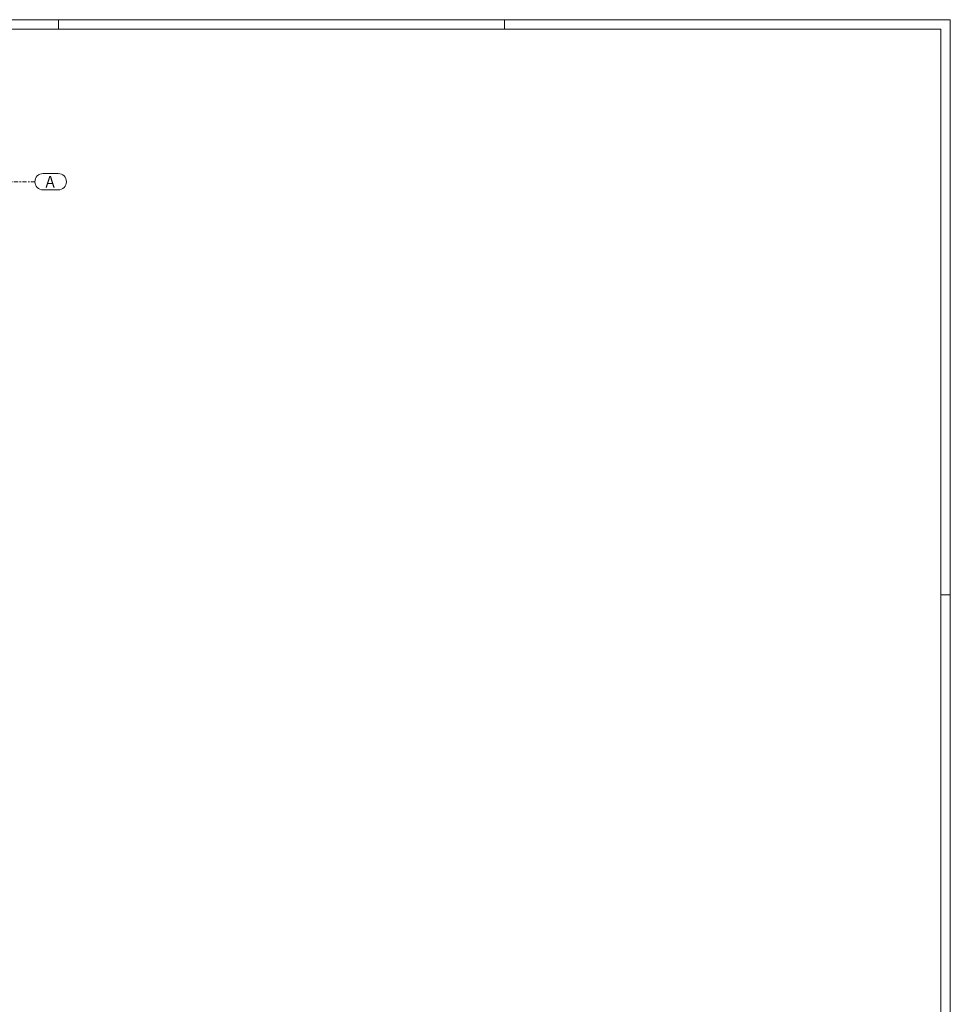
# Model space of a CAD drawing. Header units: millimetres. Extents: x 2063 to 3250, y -90 to 749.
# Tile 14 of 14: x 2854 to 3250, y 330 to 749. Entities that reach past the tile are written whole.
import ezdxf

# ---------------------------------------------------------------- set-up
doc = ezdxf.new("R2010")
doc.units = ezdxf.units.MM
doc.header["$LTSCALE"] = 0.6
doc.linetypes.add('XKITLINE00', pattern=[0])
doc.linetypes.add('XKITLINE03', pattern=[6, 3, -1, 1, -1])
doc.layers.add('DrawingSheet', color=5, linetype='Continuous', lineweight=0)
doc.layers.add('S-GRID', color=1, linetype='Continuous', lineweight=0)
doc.styles.add('ARIAL', font='ARIAL.TTF')

msp = doc.modelspace()

# ---------------------------------------------------------------- linework, layer by layer
at = {"layer": 'DrawingSheet', "color": 2, "linetype": 'XKITLINE00', "lineweight": 0}
for p, q in [((3250.33, 749.04), (2063.33, 749.04)), ((2870.33, 745.04), (2870.33, 749.04)), ((3060.33, 745.04), (3060.33, 749.04)), ((3250.33, -89.96), (3250.33, 749.04)), ((3250.33, 504.04), (3246.33, 504.04))]:
    msp.add_line(p, q, dxfattribs=at)
at = {"layer": 'DrawingSheet', "color": 3, "linetype": 'XKITLINE00', "lineweight": 0}
for p, q in [((3246.33, 745.04), (2067.33, 745.04)), ((3246.33, -85.96), (3246.33, 745.04))]:
    msp.add_line(p, q, dxfattribs=at)
at = {"layer": 'S-GRID', "color": 1, "linetype": 'XKITLINE03', "lineweight": 0}
msp.add_line((2818.89, 680), (2860.2, 680), dxfattribs=at)
at = {"layer": 'S-GRID', "color": 1, "linetype": 'XKITLINE00', "lineweight": 0}
for p, q in [((2863.7, 683.5), (2870.15, 683.5)), ((2863.7, 676.5), (2870.15, 676.5))]:
    msp.add_line(p, q, dxfattribs=at)
for centre, start, end in [((2863.7, 680), 90, 270), ((2870.15, 680), 270, 90)]:
    msp.add_arc(centre, 3.5, start, end, dxfattribs=at)

# ---------------------------------------------------------------- texts
at = {"layer": 'S-GRID', "color": 7, "style": 'ARIAL', "width": 0.85}
msp.add_text('A', height=5, dxfattribs=at).set_placement((2864.7, 677.5))

doc.saveas('drawing.dxf')
